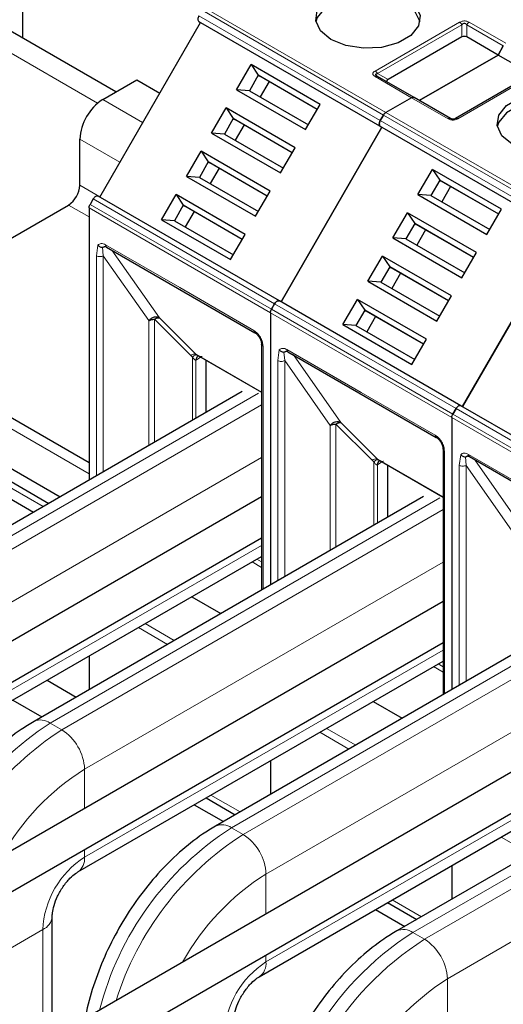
# Model space of a CAD drawing. Header units: millimetres. Extents: x 5 to 418, y 2 to 292.
# Tile 47 of 56: x 346 to 354, y 130 to 147. Entities that reach past the tile are written whole.
import ezdxf

# ---------------------------------------------------------------- set-up
doc = ezdxf.new("R2010")
doc.units = ezdxf.units.MM

msp = doc.modelspace()

# ---------------------------------------------------------------- linework, layer by layer
at = {"color": 7, "linetype": 'Continuous', "lineweight": 25}
for p, q in [((345.7754, 146.3759), (345.7754, 151.8942)), ((347.3132, 145.4882), (344.7059, 146.9933)), ((347.0452, 143.7513), (348.7118, 146.6381)), ((348.6852, 146.6535), (348.7118, 146.6381)), ((348.7118, 146.6381), (351.71, 144.9073)), ((353.0327, 146.3968), (351.8116, 145.6919)), ((353.629, 146.0987), (353.1127, 146.3968)), ((353.629, 146.0987), (353.7161, 146.2497)), ((353.7161, 146.2497), (353.629, 146.0987)), ((353.629, 146.0987), (352.3279, 145.3476)), ((352.3279, 145.3476), (353.629, 146.0987)), ((354.1452, 145.8007), (353.629, 146.0987)), ((349.3073, 145.5246), (349.5472, 145.9402)), ((350.6879, 145.2817), (349.5472, 145.9402)), ((349.5472, 145.9402), (349.6665, 145.7636)), ((349.6665, 145.7636), (349.5198, 145.5096)), ((350.6412, 145.2009), (349.6665, 145.7636)), ((349.6665, 145.7636), (349.6932, 145.7482)), ((350.6412, 145.2009), (349.6932, 145.7482)), ((351.6336, 145.7481), (351.6256, 145.7537)), ((352.2408, 145.398), (351.6374, 145.7463)), ((354.3195, 145.8552), (352.9242, 145.0496)), ((347.0953, 145.3624), (347.661, 145.689)), ((347.661, 145.689), (348.0382, 145.4712)), ((349.8465, 145.6597), (349.6999, 145.4057)), ((349.3073, 145.5246), (350.448, 144.8661)), ((349.5198, 145.5096), (349.3073, 145.5246)), ((349.5198, 145.5096), (350.4946, 144.9469)), ((350.448, 144.8661), (350.6879, 145.2817)), ((352.2008, 145.394), (351.7762, 145.1489)), ((352.2008, 145.394), (351.7762, 145.1489)), ((352.8442, 145.0496), (352.2408, 145.398)), ((348.8939, 144.8087), (349.1339, 145.2243)), ((350.2746, 144.5658), (349.1339, 145.2243)), ((349.1339, 145.2243), (349.2532, 145.0477)), ((351.6833, 145.0151), (351.7362, 145.1067)), ((351.7362, 145.1067), (351.6833, 145.0151)), ((349.2532, 145.0477), (349.1065, 144.7937)), ((350.2279, 144.485), (349.2532, 145.0477)), ((349.2532, 145.0477), (349.2798, 145.0323)), ((350.2279, 144.485), (349.2798, 145.0323)), ((349.4332, 144.9438), (349.2865, 144.6898)), ((348.8939, 144.8087), (350.0346, 144.1502)), ((349.1065, 144.7937), (348.8939, 144.8087)), ((349.1065, 144.7937), (350.0812, 144.231)), ((351.71, 144.9073), (350.0433, 142.0205)), ((350.0433, 142.0205), (351.71, 144.9073)), ((351.6833, 144.9227), (351.71, 144.9073)), ((351.6833, 144.9227), (351.71, 144.9073)), ((351.71, 144.9073), (354.7081, 143.1765)), ((346.7182, 143.9471), (346.7182, 144.7092)), ((348.4806, 144.0928), (348.7205, 144.5084)), ((349.8612, 143.8499), (348.7205, 144.5084)), ((348.7205, 144.5084), (348.8398, 144.3318)), ((350.0346, 144.1502), (350.2746, 144.5658)), ((348.8398, 144.3318), (348.6932, 144.0778)), ((349.8146, 143.7691), (348.8398, 144.3318)), ((348.8398, 144.3318), (348.8665, 144.3164)), ((349.8146, 143.7691), (348.8665, 144.3164)), ((349.0199, 144.2279), (348.8732, 143.9738)), ((352.3054, 143.7939), (352.5453, 144.2094)), ((353.686, 143.5509), (352.5453, 144.2094)), ((352.5453, 144.2094), (352.6646, 144.0328)), ((348.4806, 144.0928), (349.6213, 143.4343)), ((348.6932, 144.0778), (348.4806, 144.0928)), ((348.6932, 144.0778), (349.6679, 143.5151)), ((352.6646, 144.0328), (352.518, 143.7788)), ((353.6394, 143.4701), (352.6646, 144.0328)), ((352.6646, 144.0328), (352.6913, 144.0174)), ((353.6394, 143.4701), (352.6913, 144.0174)), ((349.6213, 143.4343), (349.8612, 143.8499)), ((352.3054, 143.7939), (353.4461, 143.1353)), ((352.518, 143.7788), (352.3054, 143.7939)), ((352.8447, 143.9289), (352.698, 143.6749)), ((346.9385, 143.7205), (346.8856, 143.6289)), ((350.0166, 142.0359), (347.0185, 143.7667)), ((348.0673, 143.3769), (348.3072, 143.7925)), ((349.4479, 143.134), (348.3072, 143.7925)), ((348.3072, 143.7925), (348.4265, 143.6159)), ((352.518, 143.7788), (353.4927, 143.2161)), ((343.0091, 141.5881), (346.5296, 143.6205)), ((346.869, 143.5731), (346.869, 139.0764)), ((348.4265, 143.6159), (348.2798, 143.3619)), ((349.4012, 143.0532), (348.4265, 143.6159)), ((348.4265, 143.6159), (348.4532, 143.6005)), ((349.4012, 143.0532), (348.4532, 143.6005)), ((348.6065, 143.512), (348.4599, 143.2579)), ((351.8921, 143.0779), (352.132, 143.4935)), ((353.2727, 142.835), (352.132, 143.4935)), ((352.132, 143.4935), (352.2513, 143.3169)), ((353.4461, 143.1353), (353.686, 143.5509)), ((348.0673, 143.3769), (349.208, 142.7184)), ((348.2798, 143.3619), (348.0673, 143.3769)), ((348.2798, 143.3619), (349.2546, 142.7991)), ((352.2513, 143.3169), (352.1046, 143.0629)), ((353.226, 142.7542), (352.2513, 143.3169)), ((352.2513, 143.3169), (352.278, 143.3015)), ((353.226, 142.7542), (352.278, 143.3015)), ((352.4313, 143.213), (352.2847, 142.959)), ((353.0414, 140.2897), (354.7081, 143.1765)), ((354.7081, 143.1765), (353.0414, 140.2897)), ((349.208, 142.7184), (349.4479, 143.134)), ((351.8921, 143.0779), (353.0328, 142.4194)), ((352.1046, 143.0629), (351.8921, 143.0779)), ((352.1046, 143.0629), (353.0794, 142.5002)), ((347.159, 142.9267), (349.6103, 141.5116)), ((353.0328, 142.4194), (353.2727, 142.835)), ((351.4787, 142.362), (351.7187, 142.7776)), ((352.8594, 142.1191), (351.7187, 142.7776)), ((351.7187, 142.7776), (351.838, 142.601)), ((351.838, 142.601), (351.6913, 142.347)), ((352.8127, 142.0383), (351.838, 142.601)), ((351.838, 142.601), (351.8646, 142.5856)), ((352.8127, 142.0383), (351.8646, 142.5856)), ((352.018, 142.4971), (351.8713, 142.2431)), ((351.4787, 142.362), (352.6194, 141.7035)), ((351.6913, 142.347), (351.4787, 142.362)), ((351.6913, 142.347), (352.666, 141.7843)), ((346.869, 139.3598), (341.8937, 142.232)), ((350.0433, 142.0205), (350.0166, 142.0359)), ((353.0148, 140.3051), (350.0166, 142.0359)), ((351.0654, 141.6461), (351.3053, 142.0617)), ((352.446, 141.4032), (351.3053, 142.0617)), ((351.3053, 142.0617), (351.4246, 141.8851)), ((352.6194, 141.7035), (352.8594, 142.1191)), ((341.0613, 141.8791), (346.3926, 138.8014)), ((349.8672, 141.8424), (349.8672, 137.3456)), ((349.8672, 141.8424), (349.8672, 137.3456)), ((349.8837, 141.8981), (349.9366, 141.9897)), ((349.9366, 141.9897), (349.8837, 141.8981)), ((351.4246, 141.8851), (351.278, 141.6311)), ((352.3994, 141.3224), (351.4246, 141.8851)), ((351.4246, 141.8851), (351.4513, 141.8697)), ((352.3994, 141.3224), (351.4513, 141.8697)), ((351.6047, 141.7812), (351.458, 141.5271)), ((341.0613, 141.6613), (346.204, 138.6925)), ((351.0654, 141.6461), (352.2061, 140.9876)), ((351.278, 141.6311), (351.0654, 141.6461)), ((351.278, 141.6311), (352.2527, 141.0684)), ((352.2061, 140.9876), (352.446, 141.4032)), ((349.7212, 141.3196), (349.7212, 137.2614)), ((349.7214, 141.3164), (349.7212, 141.3196)), ((350.1572, 141.1959), (352.6085, 139.7808)), ((348.6323, 141.1588), (348.6525, 141.1443)), ((348.641, 141.1506), (349.7212, 140.527)), ((348.6697, 141.125), (348.6794, 141.1284)), ((348.8018, 141.0578), (348.8018, 140.1922)), ((341.9261, 140.8727), (345.9533, 138.5478)), ((349.4006, 140.5379), (342.9613, 136.8205)), ((352.9348, 140.259), (352.8819, 140.1673)), ((352.8819, 140.1673), (352.9348, 140.259)), ((356.0129, 138.5744), (353.0148, 140.3051)), ((353.0414, 140.2897), (353.0148, 140.3051)), ((352.8653, 140.1116), (352.8653, 135.6149)), ((352.8653, 140.1116), (352.8653, 135.6149)), ((352.7193, 139.5888), (352.7193, 135.5306)), ((352.7195, 139.5856), (352.7193, 139.5888)), ((351.6304, 139.428), (351.6507, 139.4135)), ((351.6391, 139.4198), (352.7193, 138.7962)), ((353.1553, 139.4651), (355.6066, 138.05)), ((351.6679, 139.3942), (351.6775, 139.3976)), ((351.7999, 139.327), (351.7999, 138.4614)), ((349.7212, 138.8009), (338.4087, 132.2704)), ((352.3988, 138.8071), (345.9594, 135.0897)), ((338.702, 131.7623), (349.7212, 138.1235)), ((343.6869, 134.3334), (349.7212, 137.8169)), ((348.5664, 137.1503), (349.0476, 136.8725)), ((352.7193, 137.0701), (341.4068, 130.5396)), ((355.3969, 137.0763), (348.9575, 133.359)), ((341.7001, 130.0315), (352.7193, 136.3927)), ((346.869, 136.1704), (346.869, 135.6149)), ((346.685, 132.6026), (352.7193, 136.0861)), ((346.1752, 135.7698), (346.6564, 135.4921)), ((345.6094, 135.4432), (346.0906, 135.1655)), ((351.5646, 135.4195), (352.0457, 135.1417)), ((358.395, 135.3455), (351.9557, 131.6282)), ((355.7174, 135.3285), (344.5551, 128.8846)), ((344.8485, 128.3765), (355.7174, 134.651)), ((349.8672, 134.4396), (349.8672, 133.8841)), ((349.8672, 134.4396), (349.8672, 133.8972)), ((349.6831, 130.8718), (355.7174, 134.3553)), ((348.6076, 133.7124), (349.0887, 133.4347)), ((348.8052, 133.8265), (349.2864, 133.5488)), ((352.8653, 132.7088), (352.8653, 132.1664)), ((352.8653, 132.7088), (352.8653, 132.1533)), ((351.8034, 132.0958), (352.2845, 131.818)), ((351.6057, 131.9817), (352.0868, 131.7039)), ((346.2606, 129.8692), (346.2606, 131.8675))]:
    msp.add_line(p, q, dxfattribs=at)
at = {"color": 7, "linetype": 'Continuous', "lineweight": 18}
for p, q in [((351.6833, 145.0151), (348.6852, 146.7458)), ((348.7381, 146.8375), (351.7362, 145.1067)), ((348.7781, 146.8797), (351.7762, 145.1489)), ((344.7327, 146.6172), (347.0105, 145.3023)), ((348.6852, 146.6535), (351.6833, 144.9227)), ((351.5974, 145.8347), (352.9927, 146.6402)), ((351.6374, 145.7925), (353.0327, 146.598)), ((353.0327, 146.3968), (353.0327, 146.598)), ((353.1127, 146.598), (353.7161, 146.2497)), ((353.1127, 146.598), (353.1127, 146.3968)), ((353.1527, 146.6402), (353.7561, 146.2919)), ((351.6374, 145.7925), (351.8116, 145.6919)), ((354.3595, 145.8512), (352.9642, 145.0457)), ((352.2008, 145.394), (351.5974, 145.7423)), ((347.0953, 145.3624), (347.7553, 144.9814)), ((352.8042, 145.0457), (352.2008, 145.394)), ((351.7362, 145.1067), (354.7343, 143.3759)), ((351.7762, 145.1489), (354.7743, 143.4181)), ((354.6814, 143.2843), (351.6833, 145.0151)), ((351.6833, 144.9227), (354.6814, 143.1919)), ((346.7182, 144.7092), (347.3782, 144.3282)), ((346.7182, 143.9471), (347.0482, 143.7566)), ((349.9366, 141.9897), (346.9385, 143.7205)), ((346.5296, 143.6205), (346.869, 143.4246)), ((349.8672, 141.8424), (346.869, 143.5731)), ((349.8837, 141.8981), (346.8856, 143.6289)), ((346.9916, 142.7816), (347.0159, 142.957)), ((347.1047, 142.7816), (347.093, 142.9225)), ((347.1424, 142.9633), (348.3681, 142.2558)), ((347.2479, 142.8754), (348.0336, 141.7575)), ((346.9916, 139.1472), (346.9916, 142.7816)), ((347.1047, 142.7816), (347.8578, 141.7105)), ((347.1047, 139.2125), (347.1047, 142.7816)), ((341.627, 142.2056), (346.869, 139.1795)), ((348.3681, 142.2558), (349.5938, 141.5482)), ((352.8653, 140.1116), (349.8672, 141.8424)), ((352.8819, 140.1673), (349.8837, 141.8981)), ((352.9348, 140.259), (349.9366, 141.9897)), ((347.8578, 141.7105), (347.8576, 139.6471)), ((348.5506, 141.1342), (347.9519, 141.7329)), ((347.9519, 141.7329), (347.9519, 139.7016)), ((348.0336, 141.7575), (348.6323, 141.1588)), ((349.7446, 141.2869), (349.7446, 137.2749)), ((349.9897, 141.0508), (350.014, 141.2262)), ((350.1029, 141.0508), (350.0911, 141.1917)), ((350.1406, 141.2325), (351.3662, 140.525)), ((341.8156, 141.1169), (346.1096, 138.638)), ((348.5506, 141.1342), (348.5801, 141.1098)), ((348.5801, 141.1098), (348.5801, 140.0642)), ((349.7212, 140.5302), (348.6323, 141.1588)), ((348.6367, 141.0609), (348.6459, 141.0659)), ((348.6367, 140.0969), (348.6367, 141.0609)), ((348.7061, 141.1007), (348.6459, 141.0659)), ((349.9897, 137.4164), (349.9897, 141.0508)), ((350.1029, 141.0508), (350.8559, 139.9797)), ((350.1029, 137.4817), (350.1029, 141.0508)), ((350.246, 141.1446), (351.0317, 140.0267)), ((343.2279, 136.7941), (349.6673, 140.5115)), ((351.3662, 140.525), (352.5919, 139.8174)), ((343.4202, 136.6831), (349.7212, 140.3205)), ((355.9329, 138.5282), (352.9348, 140.259)), ((355.8634, 138.3808), (352.8653, 140.1116)), ((355.88, 138.4365), (352.8819, 140.1673)), ((350.8559, 139.9797), (350.8557, 137.9163)), ((351.5487, 139.4034), (350.9501, 140.0021)), ((350.9501, 140.0021), (350.9501, 137.9708)), ((351.0317, 140.0267), (351.6304, 139.428)), ((343.7974, 136.0299), (349.7212, 139.4496)), ((351.5487, 139.4034), (351.5782, 139.379)), ((352.7193, 138.7994), (351.6304, 139.428)), ((352.7427, 139.5562), (352.7427, 135.5441)), ((352.9879, 139.32), (353.0122, 139.4954)), ((353.101, 139.32), (353.0893, 139.4609)), ((353.1387, 139.5018), (354.3644, 138.7942)), ((353.2441, 139.4138), (354.0298, 138.2959)), ((351.5782, 139.379), (351.5782, 138.3334)), ((351.6348, 139.3302), (351.644, 139.3352)), ((351.6348, 138.3661), (351.6348, 139.3302)), ((351.7042, 139.3699), (351.644, 139.3352)), ((352.9879, 135.6856), (352.9879, 139.32)), ((353.101, 139.32), (353.8541, 138.2489)), ((353.101, 135.7509), (353.101, 139.32)), ((352.6654, 138.7807), (346.226, 135.0633)), ((352.7193, 138.5898), (346.4184, 134.9523)), ((343.7974, 134.5775), (349.7212, 137.9973)), ((352.7193, 137.7188), (346.7955, 134.2991)), ((349.5629, 137.7255), (349.7212, 137.6342)), ((349.7212, 137.7234), (349.6402, 137.7701)), ((349.2242, 133.3325), (355.6636, 137.0499)), ((349.4165, 133.2215), (355.7174, 136.859)), ((348.1652, 136.3631), (347.6841, 136.6409)), ((348.2784, 136.4285), (347.7972, 136.7062)), ((352.7193, 136.2665), (346.7955, 132.8468)), ((349.7936, 132.5683), (355.7174, 135.9881)), ((352.5611, 135.9947), (352.7193, 135.9034)), ((352.7193, 135.9926), (352.6383, 136.0393)), ((358.6617, 135.3191), (352.2223, 131.6018)), ((346.226, 135.0633), (346.4184, 134.9523)), ((358.7156, 135.1282), (352.4146, 131.4907)), ((351.1634, 134.6324), (350.6822, 134.9101)), ((351.2765, 134.6977), (350.7954, 134.9754)), ((349.7936, 131.116), (355.7174, 134.5357)), ((346.7955, 134.2991), (346.7955, 133.6504)), ((358.7156, 134.2573), (352.7918, 130.8375)), ((348.8833, 133.8716), (349.3645, 133.5939)), ((349.2242, 133.3325), (349.4165, 133.2215)), ((354.1615, 132.9016), (353.6804, 133.1793)), ((346.7955, 132.973), (346.7955, 132.8468)), ((349.7936, 132.5683), (349.7936, 131.9087)), ((351.8815, 132.1409), (352.3626, 131.8631)), ((344.8467, 130.9237), (346.1044, 131.6498)), ((346.1044, 131.6498), (346.1044, 129.779)), ((352.2223, 131.6018), (352.4146, 131.4907)), ((349.7936, 131.2313), (349.7936, 131.116)), ((352.7918, 130.8375), (352.7918, 129.3852))]:
    msp.add_line(p, q, dxfattribs=at)
at = {"color": 7, "linetype": 'Continuous', "lineweight": 25, "flags": 128}
for points in [[(350.8665, 146.3546), (350.6939, 146.4969), (350.616, 146.6647), (350.6422, 146.8378), (350.7694, 146.9953), (350.9823, 147.1182), (351.2551, 147.1916), (351.5549, 147.2068), (351.8456, 147.1618), (352.0922, 147.0621)], [(352.0922, 146.9424), (351.8456, 147.042), (351.5549, 147.087), (351.2551, 147.0719), (350.9823, 146.9984), (350.7694, 146.8756), (350.6422, 146.7181), (350.6189, 146.6485)], [(352.0922, 147.0621), (352.2648, 146.9198), (352.3427, 146.752), (352.3165, 146.5789), (352.1893, 146.4214), (351.9765, 146.2985), (351.7037, 146.2251), (351.4038, 146.2099), (351.1131, 146.2549), (350.8665, 146.3546)], [(352.3398, 146.6485), (352.2648, 146.8), (352.0922, 146.9424)], [(353.8647, 144.6238), (353.692, 144.7661), (353.6141, 144.934), (353.6404, 145.1071), (353.7676, 145.2645), (353.9804, 145.3874), (354.2532, 145.4608), (354.553, 145.476), (354.8438, 145.431), (355.0903, 145.3313)], [(355.0903, 145.2116), (354.8438, 145.3112), (354.553, 145.3562), (354.2532, 145.3411), (353.9804, 145.2676), (353.7676, 145.1448), (353.6404, 144.9873), (353.6171, 144.9177)], [(349.6077, 141.5133), (349.6092, 141.5122), (349.6103, 141.5116)], [(352.6058, 139.7826), (352.6074, 139.7815), (352.6085, 139.7808)]]:
    msp.add_lwpolyline(points, dxfattribs=at)
at = {"color": 7, "linetype": 'Continuous', "lineweight": 25}
for centre, radius, start, end in [((347.537, 144.672), 0.8196, 122.60548, 177.39452), ((346.3088, 143.9657), 0.4098, 302.60548, 357.39452)]:
    msp.add_arc(centre, radius, start, end, dxfattribs=at)
at = {"color": 7, "linetype": 'Continuous', "lineweight": 18}
for centre, radius, start, end in [((347.1805, 142.9585), 0.0384, 172.74417, 235.94365), ((349.635, 141.5445), 0.0414, 174.79359, 228.71218), ((349.7618, 141.3244), 0.0412, 191.12459, 245.37522), ((350.1786, 141.2277), 0.0384, 172.74417, 235.94365), ((348.6206, 141.0495), 0.1099, 83.93525, 129.59813), ((348.7065, 141.0653), 0.0699, 120.50191, 183.60726), ((348.7133, 141.0724), 0.0677, 127.44584, 185.46637), ((352.6331, 139.8137), 0.0414, 174.79359, 228.71218), ((352.7599, 139.5936), 0.0412, 191.12459, 245.37522), ((351.6188, 139.3187), 0.1099, 83.93525, 129.59813), ((353.1768, 139.4969), 0.0384, 172.74417, 235.94365), ((351.7046, 139.3346), 0.0699, 120.50191, 183.60726), ((351.7114, 139.3416), 0.0677, 127.44584, 185.46637), ((349.044, 130.7272), 5.1713, 123.01885, 165.01205), ((346.0698, 134.8452), 0.2683, 54.38377, 114.29168), ((349.2323, 130.6232), 5.1633, 123.02401, 161.94851), ((345.9767, 134.2618), 0.8196, 2.60548, 57.39452), ((348.8965, 130.9297), 3.9708, 121.94622, 150.91228), ((349.0679, 133.1145), 0.2683, 54.38377, 114.29168), ((351.9542, 129.06), 5.0703, 122.57728, 165.5998), ((352.1349, 128.9653), 5.0503, 122.56603, 162.5602), ((348.9748, 132.5311), 0.8196, 2.60548, 57.39452), ((347.6048, 131.5815), 1.502, 122.60548, 177.39452), ((346.5273, 132.8207), 0.2695, 306.50137, 5.55002), ((351.9318, 129.1627), 4.0212, 122.12228, 150.98801), ((345.9931, 131.8949), 0.2692, 294.43365, 353.63125), ((354.9249, 127.3557), 5.0332, 122.4764, 177.5236), ((352.0661, 131.3837), 0.2683, 54.38377, 114.29168), ((355.1172, 127.2447), 5.0332, 122.4764, 177.5236), ((351.973, 130.8003), 0.8196, 2.60548, 57.39452), ((350.603, 129.8507), 1.502, 122.60548, 177.39452), ((349.5254, 131.0899), 0.2695, 306.50137, 5.55002), ((355.074, 127.2696), 4.2354, 122.60548, 177.39452)]:
    msp.add_arc(centre, radius, start, end, dxfattribs=at)
at = {"color": 7, "linetype": 'Continuous', "lineweight": 25}
for centre, major_axis, ratio, start_param, end_param in [((353.0727, 146.3275), (0.08, 0), 0.9998916, 1.0471975, 2.0943951), ((351.9316, 145.6688), (0.1386, 0), 0.3332972, 2.6179939, 3.6651915)]:
    msp.add_ellipse(centre, major_axis=major_axis, ratio=ratio, start_param=start_param, end_param=end_param, dxfattribs=at)
for points in [[(348.6852, 146.7458), (348.6805, 146.7364), (348.6713, 146.7176), (348.6673, 146.6893), (348.6713, 146.6657), (348.6805, 146.6575), (348.6852, 146.6535)], [(351.5974, 145.7423), (351.6011, 145.7442), (351.6085, 145.748), (351.6191, 145.7503), (351.6291, 145.7501), (351.6346, 145.7476), (351.6374, 145.7463)], [(352.2008, 145.394), (352.2045, 145.3959), (352.2119, 145.3997), (352.2225, 145.4019), (352.2325, 145.4017), (352.238, 145.3992), (352.2408, 145.398)], [(352.2008, 145.394), (352.2045, 145.3959), (352.2119, 145.3997), (352.2225, 145.4019), (352.2325, 145.4017), (352.238, 145.3992), (352.2408, 145.398)], [(351.7362, 145.1067), (351.739, 145.1112), (351.7445, 145.1201), (351.7544, 145.1317), (351.7651, 145.1418), (351.7725, 145.1465), (351.7762, 145.1489)], [(351.7362, 145.1067), (351.739, 145.1112), (351.7445, 145.1201), (351.7544, 145.1317), (351.7651, 145.1418), (351.7725, 145.1465), (351.7762, 145.1489)], [(351.6833, 144.9227), (351.6787, 144.9268), (351.6694, 144.9349), (351.6654, 144.9585), (351.6694, 144.9868), (351.6787, 145.0056), (351.6833, 145.0151)], [(351.6833, 145.0151), (351.6787, 145.0056), (351.6694, 144.9868), (351.6654, 144.9585), (351.6694, 144.9349), (351.6787, 144.9268), (351.6833, 144.9227)], [(347.0185, 143.7667), (347.0127, 143.7687), (347.001, 143.7727), (346.9785, 143.7643), (346.956, 143.7467), (346.9444, 143.7293), (346.9385, 143.7205)], [(346.869, 143.5731), (346.8692, 143.5775), (346.8697, 143.5863), (346.873, 143.6006), (346.8782, 143.615), (346.8831, 143.6243), (346.8856, 143.6289)], [(349.9366, 141.9897), (349.9425, 141.9985), (349.9542, 142.0159), (349.9766, 142.0335), (349.9991, 142.0419), (350.0108, 142.0379), (350.0166, 142.0359)], [(350.0166, 142.0359), (350.0108, 142.0379), (349.9991, 142.0419), (349.9766, 142.0335), (349.9542, 142.0159), (349.9425, 141.9985), (349.9366, 141.9897)], [(349.8672, 141.8424), (349.8674, 141.8468), (349.8678, 141.8555), (349.8712, 141.8698), (349.8763, 141.8842), (349.8813, 141.8935), (349.8837, 141.8981)], [(349.8672, 141.8424), (349.8674, 141.8468), (349.8678, 141.8555), (349.8712, 141.8698), (349.8763, 141.8842), (349.8813, 141.8935), (349.8837, 141.8981)], [(347.8578, 141.7105), (347.8643, 141.7139), (347.8773, 141.7205), (347.9007, 141.7275), (347.9258, 141.7321), (347.9432, 141.7326), (347.9519, 141.7329)], [(353.0148, 140.3051), (353.0089, 140.3071), (352.9972, 140.3111), (352.9748, 140.3027), (352.9523, 140.2852), (352.9406, 140.2677), (352.9348, 140.259)], [(352.9348, 140.259), (352.9406, 140.2677), (352.9523, 140.2852), (352.9748, 140.3027), (352.9972, 140.3111), (353.0089, 140.3071), (353.0148, 140.3051)], [(352.8653, 140.1116), (352.8655, 140.116), (352.8659, 140.1248), (352.8693, 140.139), (352.8745, 140.1535), (352.8794, 140.1627), (352.8819, 140.1673)], [(352.8653, 140.1116), (352.8655, 140.116), (352.8659, 140.1248), (352.8693, 140.139), (352.8745, 140.1535), (352.8794, 140.1627), (352.8819, 140.1673)], [(350.8559, 139.9797), (350.8624, 139.9831), (350.8755, 139.9898), (350.8988, 139.9967), (350.9239, 140.0013), (350.9413, 140.0018), (350.9501, 140.0021)]]:
    msp.add_open_spline(points, degree=3, dxfattribs=at)
at = {"color": 7, "linetype": 'Continuous', "lineweight": 18}
for points, knots in [([(352.9927, 146.6402), (353.0058, 146.6467), (353.0242, 146.6558), (353.0544, 146.6611), (353.0755, 146.6619), (353.0962, 146.6604), (353.1238, 146.6547), (353.1408, 146.6462), (353.1527, 146.6402)], [0, 0, 0, 0, 0.2823256, 0.3956386, 0.5177702, 0.6311071, 0.7404354, 1, 1, 1, 1]), ([(353.0327, 146.598), (353.0384, 146.605), (353.0463, 146.6149), (353.0628, 146.6223), (353.0749, 146.6233), (353.0864, 146.6211), (353.1004, 146.6132), (353.1076, 146.6043), (353.1127, 146.598)], [0, 0, 0, 0, 0.2915567, 0.4094353, 0.5237228, 0.6250088, 0.734944, 1, 1, 1, 1]), ([(351.5974, 145.7423), (351.5861, 145.7499), (351.5704, 145.7605), (351.5612, 145.7779), (351.5599, 145.7901), (351.5623, 145.8021), (351.5723, 145.818), (351.587, 145.8278), (351.5974, 145.8347)], [0, 0, 0, 0, 0.2823256, 0.3956386, 0.5177703, 0.6311071, 0.7404354, 1, 1, 1, 1]), ([(352.9642, 145.0457), (352.9511, 145.0392), (352.9327, 145.0301), (352.9025, 145.0248), (352.8814, 145.024), (352.8607, 145.0255), (352.8331, 145.0312), (352.8161, 145.0397), (352.8042, 145.0457)], [0, 0, 0, 0, 0.2823256, 0.3956386, 0.5177702, 0.6311071, 0.7404354, 1, 1, 1, 1]), ([(347.0159, 142.957), (347.0234, 142.9642), (347.0385, 142.9787), (347.0698, 142.9854), (347.1048, 142.9821), (347.1299, 142.9696), (347.1424, 142.9633)], [0, 0, 0, 0, 0.2492254, 0.4999518, 0.7492335, 1, 1, 1, 1]), ([(349.5938, 141.5482), (349.6127, 141.5349), (349.642, 141.5144), (349.6772, 141.4724), (349.7011, 141.4361), (349.7207, 141.3971), (349.7394, 141.3457), (349.7426, 141.31), (349.7446, 141.2869)], [0, 0, 0, 0, 0.23944297, 0.36950744, 0.49999981, 0.63006447, 0.76055703, 1, 1, 1, 1]), ([(350.014, 141.2262), (350.0216, 141.2334), (350.0367, 141.2479), (350.0679, 141.2547), (350.1029, 141.2513), (350.128, 141.2388), (350.1406, 141.2325)], [0, 0, 0, 0, 0.2492254, 0.4999518, 0.7492335, 1, 1, 1, 1]), ([(348.5801, 141.1098), (348.5871, 141.1161), (348.6015, 141.129), (348.6217, 141.1411), (348.6396, 141.1472), (348.6483, 141.1453), (348.6525, 141.1443)], [0, 0, 0, 0, 0.2460807, 0.5, 0.7539193, 1, 1, 1, 1]), ([(348.6367, 141.0609), (348.6347, 141.0604), (348.6307, 141.0593), (348.6215, 141.061), (348.6015, 141.0736), (348.5892, 141.0943), (348.5801, 141.1098)], [0, 0, 0, 0, 0.0804047, 0.1687507, 0.3816896, 1, 1, 1, 1]), ([(348.6525, 141.1443), (348.669, 141.1345), (348.6914, 141.1212), (348.7192, 141.1155), (348.7305, 141.1161), (348.7347, 141.1177), (348.7367, 141.1185)], [0, 0, 0, 0, 0.6068166, 0.8244318, 0.9155486, 1, 1, 1, 1]), ([(352.5919, 139.8174), (352.6109, 139.8041), (352.6401, 139.7836), (352.6753, 139.7417), (352.6993, 139.7053), (352.7188, 139.6663), (352.7376, 139.6149), (352.7407, 139.5792), (352.7427, 139.5562)], [0, 0, 0, 0, 0.239443, 0.3695074, 0.4999998, 0.6300645, 0.760557, 1, 1, 1, 1]), ([(351.5782, 139.379), (351.5853, 139.3853), (351.5996, 139.3982), (351.6198, 139.4103), (351.6378, 139.4164), (351.6464, 139.4145), (351.6507, 139.4135)], [0, 0, 0, 0, 0.2460807, 0.5, 0.7539193, 1, 1, 1, 1]), ([(351.6507, 139.4135), (351.6671, 139.4037), (351.6895, 139.3905), (351.7174, 139.3847), (351.7287, 139.3853), (351.7328, 139.3869), (351.7348, 139.3877)], [0, 0, 0, 0, 0.6068166, 0.8244318, 0.9155486, 1, 1, 1, 1]), ([(353.0122, 139.4954), (353.0197, 139.5026), (353.0348, 139.5171), (353.066, 139.5239), (353.1011, 139.5205), (353.1261, 139.508), (353.1387, 139.5018)], [0, 0, 0, 0, 0.2492254, 0.4999518, 0.7492335, 1, 1, 1, 1]), ([(351.6348, 139.3302), (351.6329, 139.3296), (351.6288, 139.3286), (351.6196, 139.3302), (351.5997, 139.3428), (351.5874, 139.3636), (351.5782, 139.379)], [0, 0, 0, 0, 0.0804047, 0.1687507, 0.3816896, 1, 1, 1, 1])]:
    msp.add_open_spline(points, degree=3, knots=knots, dxfattribs=at)
for points in [[(352.9927, 146.6402), (352.9964, 146.6379), (353.0038, 146.6331), (353.0145, 146.623), (353.0244, 146.6114), (353.0299, 146.6025), (353.0327, 146.598)], [(353.1127, 146.598), (353.1155, 146.6025), (353.121, 146.6114), (353.1309, 146.623), (353.1416, 146.6331), (353.149, 146.6379), (353.1527, 146.6402)], [(351.5974, 145.8347), (351.6011, 145.8323), (351.6085, 145.8276), (351.6191, 145.8175), (351.6291, 145.8058), (351.6346, 145.7969), (351.6374, 145.7925)], [(352.8442, 145.0496), (352.8414, 145.0509), (352.8359, 145.0534), (352.8259, 145.0536), (352.8153, 145.0514), (352.8079, 145.0476), (352.8042, 145.0457)], [(352.9642, 145.0457), (352.9605, 145.0476), (352.953, 145.0514), (352.9424, 145.0536), (352.9325, 145.0534), (352.9269, 145.0509), (352.9242, 145.0496)], [(346.9916, 142.7816), (346.9999, 142.7778), (347.0164, 142.7702), (347.0482, 142.767), (347.08, 142.7702), (347.0965, 142.7778), (347.1047, 142.7816)], [(349.9897, 141.0508), (349.998, 141.047), (350.0145, 141.0394), (350.0463, 141.0362), (350.0781, 141.0394), (350.0946, 141.047), (350.1029, 141.0508)], [(352.9879, 139.32), (352.9961, 139.3162), (353.0127, 139.3087), (353.0444, 139.3054), (353.0762, 139.3086), (353.0927, 139.3162), (353.101, 139.32)]]:
    msp.add_open_spline(points, degree=3, dxfattribs=at)
at = {"color": 7, "linetype": 'Continuous', "lineweight": 25}
for points, knots in [([(351.6374, 145.7463), (351.6287, 145.7516), (351.6167, 145.759), (351.6073, 145.7706), (351.6059, 145.7778), (351.6089, 145.7839), (351.6186, 145.7898), (351.6296, 145.7914), (351.6374, 145.7925)], [0, 0, 0, 0, 0.2915567, 0.4094353, 0.5237228, 0.6250088, 0.734944, 1, 1, 1, 1]), ([(352.9242, 145.0496), (352.9185, 145.0467), (352.9106, 145.0426), (352.8941, 145.0392), (352.882, 145.0387), (352.8705, 145.0399), (352.8565, 145.0432), (352.8493, 145.047), (352.8442, 145.0496)], [0, 0, 0, 0, 0.29155666, 0.40943532, 0.52372283, 0.62500884, 0.73494402, 1, 1, 1, 1]), ([(347.0159, 142.957), (347.0208, 142.9521), (347.0311, 142.9417), (347.052, 142.9298), (347.0737, 142.9229), (347.0875, 142.9226), (347.093, 142.9225)], [0, 0, 0, 0, 0.2392567, 0.5015013, 0.8007506, 1, 1, 1, 1]), ([(347.093, 142.9225), (347.0947, 142.9227), (347.0984, 142.9231), (347.1075, 142.926), (347.1196, 142.9316), (347.1329, 142.9377), (347.1442, 142.9414), (347.1503, 142.9428), (347.1524, 142.9433)], [0, 0, 0, 0, 0.077668, 0.1661398, 0.3954533, 0.6672433, 0.8863212, 1, 1, 1, 1]), ([(347.1309, 142.9367), (347.1308, 142.9366), (347.1296, 142.936), (347.1373, 142.9378), (347.1528, 142.9296), (347.1593, 142.9263)], [0, 0, 0, 0, 0.0729908, 0.6169306, 1, 1, 1, 1]), ([(348.0336, 141.7575), (348.02, 141.7631), (347.9929, 141.7743), (347.9429, 141.7688), (347.8942, 141.7479), (347.8699, 141.723), (347.8578, 141.7105)], [0, 0, 0, 0, 0.249998, 0.4999987, 0.7499993, 1, 1, 1, 1]), ([(347.9519, 141.7329), (347.9598, 141.7377), (347.9755, 141.7474), (347.9977, 141.7561), (348.0179, 141.7602), (348.0284, 141.7584), (348.0336, 141.7575)], [0, 0, 0, 0, 0.2500013, 0.5000026, 0.7500039, 1, 1, 1, 1]), ([(349.6065, 141.514), (349.6216, 141.5035), (349.6518, 141.4823), (349.69, 141.4296), (349.7165, 141.3702), (349.7198, 141.3334), (349.7214, 141.315)], [0, 0, 0, 0, 0.2499985, 0.499998, 0.7499985, 1, 1, 1, 1]), ([(350.014, 141.2262), (350.0189, 141.2213), (350.0292, 141.2109), (350.0502, 141.199), (350.0718, 141.1922), (350.0856, 141.1918), (350.0911, 141.1917)], [0, 0, 0, 0, 0.2392567, 0.5015013, 0.8007506, 1, 1, 1, 1]), ([(350.0911, 141.1917), (350.0929, 141.1919), (350.0966, 141.1923), (350.1056, 141.1952), (350.1177, 141.2008), (350.1311, 141.2069), (350.1423, 141.2107), (350.1484, 141.2121), (350.1505, 141.2125)], [0, 0, 0, 0, 0.077668, 0.1661398, 0.3954533, 0.6672433, 0.8863212, 1, 1, 1, 1]), ([(350.1291, 141.2059), (350.1289, 141.2058), (350.1278, 141.2052), (350.1354, 141.207), (350.151, 141.1988), (350.1574, 141.1955)], [0, 0, 0, 0, 0.0729908, 0.6169306, 1, 1, 1, 1]), ([(351.0317, 140.0267), (351.0181, 140.0323), (350.991, 140.0435), (350.941, 140.038), (350.8923, 140.0171), (350.868, 139.9922), (350.8559, 139.9797)], [0, 0, 0, 0, 0.24999798, 0.49999865, 0.74999933, 1, 1, 1, 1]), ([(350.9501, 140.0021), (350.9579, 140.007), (350.9736, 140.0167), (350.9959, 140.0253), (351.0161, 140.0295), (351.0265, 140.0276), (351.0317, 140.0267)], [0, 0, 0, 0, 0.2500013, 0.5000026, 0.7500039, 1, 1, 1, 1]), ([(352.6046, 139.7833), (352.6197, 139.7727), (352.6499, 139.7515), (352.6881, 139.6988), (352.7147, 139.6394), (352.7179, 139.6026), (352.7195, 139.5842)], [0, 0, 0, 0, 0.2499985, 0.499998, 0.7499985, 1, 1, 1, 1]), ([(353.0122, 139.4954), (353.0171, 139.4905), (353.0273, 139.4801), (353.0483, 139.4682), (353.0699, 139.4614), (353.0837, 139.4611), (353.0893, 139.4609)], [0, 0, 0, 0, 0.2392567, 0.5015013, 0.8007506, 1, 1, 1, 1]), ([(353.0893, 139.4609), (353.091, 139.4611), (353.0947, 139.4615), (353.1037, 139.4644), (353.1158, 139.47), (353.1292, 139.4761), (353.1404, 139.4799), (353.1465, 139.4813), (353.1486, 139.4818)], [0, 0, 0, 0, 0.077668, 0.1661398, 0.3954533, 0.6672433, 0.8863212, 1, 1, 1, 1]), ([(353.1272, 139.4751), (353.1271, 139.475), (353.1259, 139.4744), (353.1335, 139.4762), (353.1491, 139.4681), (353.1555, 139.4647)], [0, 0, 0, 0, 0.0729908, 0.6169306, 1, 1, 1, 1]), ([(345.9594, 135.0897), (345.8883, 135.0464), (345.6856, 134.923), (345.3631, 134.6673), (345.0053, 134.3114), (344.6788, 133.9069), (344.3911, 133.4654), (344.147, 132.9969), (343.9594, 132.5137), (343.8483, 132.1535), (343.8208, 131.9624), (343.8162, 131.9305)], [0, 0, 0, 0, 0.0702332, 0.2000597, 0.3294812, 0.4584417, 0.5870744, 0.7156784, 0.844557, 0.9740276, 1, 1, 1, 1]), ([(348.9575, 133.359), (348.8864, 133.3156), (348.6837, 133.1922), (348.3613, 132.9365), (348.0034, 132.5807), (347.6769, 132.1761), (347.3892, 131.7346), (347.1452, 131.2661), (346.9574, 130.7829), (346.8455, 130.4187), (346.8176, 130.2236), (346.8125, 130.1877)], [0, 0, 0, 0, 0.070007, 0.1994151, 0.3284197, 0.4569647, 0.5851831, 0.7133727, 0.8418361, 0.9708895, 1, 1, 1, 1]), ([(346.2606, 131.8675), (346.2613, 131.8866), (346.2631, 131.9353), (346.2872, 132.0519), (346.3459, 132.2053), (346.4389, 132.3661), (346.5478, 132.4977), (346.6352, 132.5719), (346.6727, 132.595), (346.685, 132.6026)], [0, 0, 0, 0, 0.0964483, 0.2463071, 0.4116837, 0.5900005, 0.772077, 0.9252423, 1, 1, 1, 1]), ([(351.9557, 131.6282), (351.8845, 131.5848), (351.6819, 131.4614), (351.3594, 131.2057), (351.0015, 130.8499), (350.6751, 130.4453), (350.3871, 130.0037), (350.1442, 129.5355), (349.9521, 129.0514), (349.8172, 128.5625), (349.7496, 128.1394), (349.7428, 127.8877), (349.7402, 127.7909)], [0, 0, 0, 0, 0.0592196, 0.1686873, 0.2778136, 0.3865512, 0.4950124, 0.6034493, 0.7121178, 0.8212855, 0.9312726, 1, 1, 1, 1]), ([(349.2588, 130.1367), (349.2594, 130.1558), (349.2612, 130.2046), (349.2853, 130.3211), (349.344, 130.4745), (349.437, 130.6353), (349.5459, 130.7669), (349.6333, 130.8411), (349.6708, 130.8642), (349.6831, 130.8718)], [0, 0, 0, 0, 0.09644826, 0.24630706, 0.41168375, 0.59000055, 0.77207701, 0.92524234, 1, 1, 1, 1])]:
    msp.add_open_spline(points, degree=3, knots=knots, dxfattribs=at)

doc.saveas('drawing.dxf')
